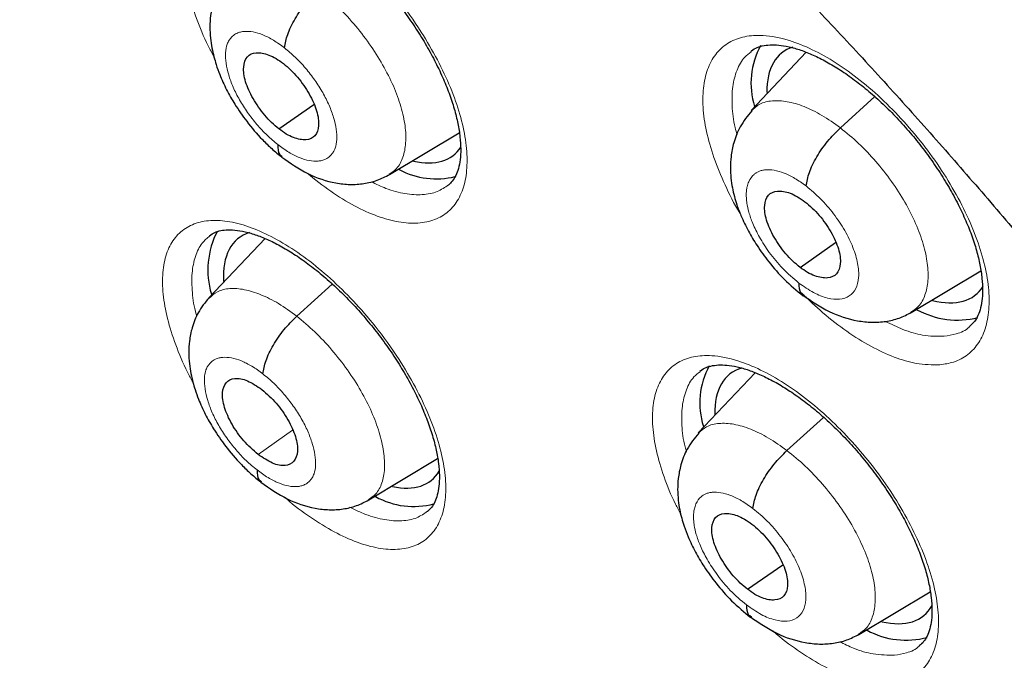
# Model space of a CAD drawing. Header units: millimetres. Extents: x 8 to 2385, y 12 to 2606.
# Tile 64 of 156: x 2186 to 2195, y 906 to 912. Entities that reach past the tile are written whole.
import ezdxf

# ---------------------------------------------------------------- set-up
doc = ezdxf.new("R2010")
doc.units = ezdxf.units.MM

msp = doc.modelspace()

# ---------------------------------------------------------------- linework, layer by layer
at = {"color": 7, "linetype": 'Continuous', "lineweight": 30}
for p, q in [((2193.4991, 911.9881), (2192.9663, 911.425)), ((2193.8281, 911.2577), (2194.1612, 911.5593)), ((2188.4005, 911.247), (2188.7385, 911.4824)), ((2189.4683, 910.8058), (2190.1448, 911.2097)), ((2188.2673, 910.1864), (2187.7248, 909.6133)), ((2193.4386, 909.9089), (2193.7822, 910.1481)), ((2194.5126, 909.4727), (2195.1862, 909.8749)), ((2193.0046, 908.8901), (2192.4539, 908.308)), ((2193.3119, 908.1375), (2193.6662, 908.4584)), ((2189.2693, 907.662), (2189.9353, 908.0598)), ((2192.931, 906.7956), (2193.2706, 907.0322)), ((2194.0061, 906.3603), (2194.6969, 906.7729))]:
    msp.add_line(p, q, dxfattribs=at)
at = {"color": 252, "linetype": 'Continuous', "lineweight": 0}
for p, q in [((2188.5735, 909.437), (2188.9164, 909.7475)), ((2188.1987, 908.0999), (2188.5333, 908.333))]:
    msp.add_line(p, q, dxfattribs=at)
at = {"color": 7, "linetype": 'Continuous', "lineweight": 30}
for centre, radius, start, end in [((2193.7242, 911.6891), 0.7602, 151.35183, 197.09974), ((2189.9228, 911.5267), 0.7622, 241.95685, 283.81178), ((2188.5254, 909.8827), 0.8112, 152.43616, 196.65781), ((2194.9603, 910.2116), 0.8129, 241.1816, 284.04592), ((2193.2262, 908.5962), 0.7566, 151.54036, 197.30729), ((2189.7037, 908.3581), 0.7614, 241.08046, 284.8002), ((2194.4638, 907.0924), 0.7883, 241.46542, 285.04699)]:
    msp.add_arc(centre, radius, start, end, dxfattribs=at)
for centre, major_axis, ratio, start_param, end_param in [((2194.1972, 910.8116), (-0.9368, 1.1698), 0.45834, 6.105488, 6.817044), ((2189.1557, 912.1659), (-0.9354, 1.1711), 0.457639, 2.623583, 3.290973), ((2188.9405, 909.0183), (-0.9345, 1.1684), 0.457273, 6.103316, 6.853573), ((2194.1972, 910.8116), (-0.9368, 1.1698), 0.45834, 2.595011, 3.305066), ((2193.6941, 907.7073), (-0.9366, 1.1685), 0.458397, 6.094748, 6.824793), ((2188.9405, 909.0183), (-0.9345, 1.1684), 0.457273, 2.636702, 3.308615), ((2193.6941, 907.7073), (-0.9366, 1.1685), 0.458397, 2.608533, 3.329745)]:
    msp.add_ellipse(centre, major_axis=major_axis, ratio=ratio, start_param=start_param, end_param=end_param, dxfattribs=at)
for points, knots in [([(2226.1685, 872.7143), (2226.2452, 872.7741), (2226.3958, 872.8915), (2226.5988, 873.0589), (2226.779, 873.2127), (2226.936, 873.3518), (2227.0821, 873.4855), (2227.2154, 873.6115), (2227.3411, 873.7338), (2227.4633, 873.8562), (2227.592, 873.9889), (2227.7245, 874.1302), (2227.8522, 874.2712), (2227.9673, 874.4022), (2228.0697, 874.5223), (2228.1862, 874.6624), (2228.3168, 874.825), (2228.464, 875.0163), (2228.6073, 875.2106), (2228.7488, 875.411), (2228.888, 875.617), (2229.0237, 875.8273), (2229.1553, 876.0407), (2229.2841, 876.2596), (2229.4157, 876.494), (2229.5547, 876.755), (2229.7034, 877.0513), (2229.862, 877.3895), (2230.0195, 877.7526), (2230.167, 878.1225), (2230.2956, 878.4718), (2230.3966, 878.7684), (2230.4739, 879.0101), (2230.5307, 879.1961), (2230.5785, 879.3594), (2230.6225, 879.5155), (2230.6736, 879.704), (2230.7362, 879.9478), (2230.81, 880.2574), (2230.8984, 880.6642), (2230.9927, 881.1598), (2231.084, 881.7341), (2231.1601, 882.3261), (2231.2139, 882.8657), (2231.2506, 883.348), (2231.2749, 883.7682), (2231.2915, 884.1811), (2231.3005, 884.5672), (2231.3037, 884.9061), (2231.3029, 885.1762), (2231.3006, 885.3829), (2231.2979, 885.5353), (2231.2948, 885.6736), (2231.2908, 885.8197), (2231.2851, 885.993), (2231.2759, 886.2271), (2231.2612, 886.5316), (2231.2382, 886.9129), (2231.2076, 887.3287), (2231.1638, 887.8317), (2231.1054, 888.3959), (2231.0324, 888.9929), (2230.957, 889.5381), (2230.8817, 890.0322), (2230.804, 890.5021), (2230.7092, 891.0374), (2230.5877, 891.6706), (2230.4282, 892.4307), (2230.2386, 893.2586), (2230.0152, 894.156), (2229.764, 895.0859), (2229.4853, 896.0438), (2229.1797, 897.0253), (2228.8338, 898.0656), (2228.4741, 899.0815), (2228.1116, 900.0515), (2227.762, 900.9458), (2227.4056, 901.8203), (2226.9996, 902.7792), (2226.5436, 903.8121), (2226.0378, 904.908), (2225.5419, 905.9407), (2225.0601, 906.9089), (2224.6088, 907.7873), (2224.1906, 908.5791), (2223.8075, 909.2876), (2223.4455, 909.9426), (2223.0928, 910.5686), (2222.7309, 911.1991), (2222.3416, 911.8646), (2221.904, 912.5979), (2221.4138, 913.4017), (2220.8665, 914.278), (2220.2742, 915.2032), (2219.635, 916.1762), (2218.9695, 917.1626), (2218.2796, 918.1586), (2217.5679, 919.16), (2216.8192, 920.186), (2216.0438, 921.2206), (2215.2524, 922.249), (2214.4491, 923.266), (2213.5331, 924.3959), (2212.4995, 925.6324), (2211.344, 926.9671), (2210.1718, 928.2741), (2209.0042, 929.5308), (2207.8436, 930.7373), (2206.6925, 931.894), (2205.742, 932.8168), (2205.0139, 933.5061), (2204.527, 933.9601), (2204.0856, 934.3659), (2203.6902, 934.7248), (2203.3414, 935.0378), (2203.0394, 935.3062), (2202.7844, 935.5308), (2202.5768, 935.7124), (2202.4166, 935.8518), (2202.3091, 935.9449), (2202.2253, 936.0173), (2202.1339, 936.096), (2201.9981, 936.2127), (2201.8169, 936.3676), (2201.6002, 936.5517), (2201.3587, 936.7553), (2201.0166, 937.0415), (2200.5617, 937.4174), (2199.9808, 937.8889), (2199.346, 938.3942), (2198.6725, 938.9187), (2197.9895, 939.4384), (2197.2899, 939.9585), (2196.5922, 940.4646), (2195.9012, 940.9531), (2195.2577, 941.3969), (2194.6613, 941.7986), (2194.102, 942.1669), (2193.5675, 942.5113), (2193.0458, 942.84), (2192.5699, 943.1334), (2192.1363, 943.3952), (2191.7471, 943.6265), (2191.4899, 943.7754), (2191.3641, 943.8483)], [0, 0, 0, 0, 0.004217, 0.008284, 0.012222, 0.015958, 0.01932, 0.022303, 0.025139, 0.027883, 0.031143, 0.034732, 0.038073, 0.041127, 0.043894, 0.046373, 0.050715, 0.054906, 0.059201, 0.0636, 0.068057, 0.072537, 0.07702, 0.081477, 0.086091, 0.091338, 0.09724, 0.103711, 0.111091, 0.117983, 0.124387, 0.130251, 0.133986, 0.137258, 0.140065, 0.142547, 0.145406, 0.149865, 0.155135, 0.161218, 0.17036, 0.179656, 0.189007, 0.198414, 0.204715, 0.211041, 0.217366, 0.223116, 0.228044, 0.232152, 0.234803, 0.236946, 0.238693, 0.240738, 0.243203, 0.246088, 0.250688, 0.256067, 0.262071, 0.267955, 0.27676, 0.285026, 0.291949, 0.298442, 0.304505, 0.31033, 0.319235, 0.32889, 0.339294, 0.350445, 0.362341, 0.373565, 0.385378, 0.397777, 0.410764, 0.421374, 0.431885, 0.442021, 0.451783, 0.465081, 0.47762, 0.4894, 0.500423, 0.51069, 0.519368, 0.527422, 0.534852, 0.541716, 0.548808, 0.556382, 0.564437, 0.573854, 0.583853, 0.594433, 0.605593, 0.617333, 0.628507, 0.64016, 0.652283, 0.664542, 0.676776, 0.688985, 0.701169, 0.717883, 0.734551, 0.751176, 0.767759, 0.783481, 0.799167, 0.814819, 0.821947, 0.828453, 0.834332, 0.839584, 0.844209, 0.848206, 0.851574, 0.854314, 0.856426, 0.857908, 0.858562, 0.859727, 0.86151, 0.863912, 0.866858, 0.870031, 0.873396, 0.88028, 0.88785, 0.896108, 0.905054, 0.914095, 0.922694, 0.932262, 0.941216, 0.949553, 0.957275, 0.964407, 0.97131, 0.978091, 0.98475, 0.989898, 0.995058, 1, 1, 1, 1]), ([(2183.0999, 936.4733), (2183.2232, 936.4017), (2183.5807, 936.1942), (2184.1748, 935.8387), (2184.8826, 935.4017), (2185.5928, 934.9492), (2186.3049, 934.4815), (2187.0188, 933.9989), (2187.7339, 933.5015), (2188.4499, 932.9896), (2189.1664, 932.4635), (2189.8832, 931.9234), (2190.5999, 931.3695), (2191.316, 930.8022), (2192.0313, 930.2217), (2192.7454, 929.6282), (2193.4579, 929.0222), (2194.1685, 928.4038), (2194.8768, 927.7734), (2195.5825, 927.1312), (2196.2853, 926.4777), (2196.9847, 925.8131), (2197.6805, 925.1376), (2198.3723, 924.4518), (2199.0597, 923.7558), (2199.7425, 923.0501), (2200.4203, 922.335), (2201.0927, 921.6107), (2201.7594, 920.8778), (2202.4202, 920.1365), (2203.0746, 919.3872), (2203.7224, 918.6302), (2204.3632, 917.866), (2204.9968, 917.0949), (2205.6227, 916.3173), (2206.2408, 915.5335), (2206.8507, 914.744), (2207.4521, 913.9491), (2208.0447, 913.1492), (2208.6282, 912.3447), (2209.2024, 911.5361), (2209.7669, 910.7236), (2210.3215, 909.9078), (2210.866, 909.0889), (2211.4, 908.2675), (2211.9233, 907.4438), (2212.4356, 906.6184), (2212.9367, 905.7915), (2213.4264, 904.9637), (2213.9044, 904.1353), (2214.3704, 903.3068), (2214.8243, 902.4784), (2215.2659, 901.6508), (2215.6948, 900.8242), (2216.111, 899.999), (2216.5142, 899.1757), (2216.9042, 898.3547), (2217.2808, 897.5364), (2217.6439, 896.7212), (2217.9933, 895.9094), (2218.3287, 895.1016), (2218.6502, 894.298), (2218.9574, 893.4991), (2219.2503, 892.7054), (2219.5287, 891.9171), (2219.7925, 891.1346), (2220.0416, 890.3585), (2220.2759, 889.589), (2220.4952, 888.8265), (2220.6995, 888.0715), (2220.8886, 887.3242), (2221.0626, 886.5851), (2221.2212, 885.8546), (2221.3646, 885.1329), (2221.4925, 884.4205), (2221.605, 883.7177), (2221.7021, 883.0249), (2221.7836, 882.3423), (2221.8496, 881.6704), (2221.9001, 881.0095), (2221.9351, 880.3598), (2221.9545, 879.7218), (2221.9585, 879.0956), (2221.9469, 878.4816), (2221.92, 877.8802), (2221.8776, 877.2915), (2221.8198, 876.7158), (2221.7468, 876.1534), (2221.6585, 875.6045), (2221.555, 875.0694), (2221.4364, 874.5483), (2221.3027, 874.0413), (2221.154, 873.5487), (2220.9904, 873.0707), (2220.8118, 872.6074), (2220.6185, 872.1591), (2220.4103, 871.7258), (2220.1874, 871.3077), (2219.9499, 870.9051), (2219.6976, 870.518), (2219.4309, 870.1466), (2219.1494, 869.7914), (2218.8539, 869.4517), (2218.5426, 869.1302), (2218.3197, 868.9133), (2218.1968, 868.8085), (2218.1867, 868.7999)], [0, 0, 0, 0, 0.005121, 0.0148455, 0.0245712, 0.0342984, 0.0440269, 0.0537567, 0.0634877, 0.07322, 0.0829533, 0.0926878, 0.1024234, 0.1121599, 0.1218973, 0.1316357, 0.1413749, 0.1511148, 0.1608555, 0.1705969, 0.1803389, 0.1900815, 0.1998246, 0.2095683, 0.2193123, 0.2290569, 0.2388017, 0.248547, 0.2582925, 0.2680382, 0.2777842, 0.2875303, 0.2972765, 0.3070229, 0.3167693, 0.3265157, 0.3362621, 0.3460084, 0.3557546, 0.3655006, 0.3752465, 0.3849921, 0.3947374, 0.4044825, 0.4142272, 0.4239714, 0.4337153, 0.4434587, 0.4532015, 0.4629438, 0.4726855, 0.4824265, 0.4921668, 0.5019063, 0.511645, 0.5213829, 0.5311198, 0.5408558, 0.5505908, 0.5603247, 0.5700574, 0.579789, 0.5895194, 0.5992484, 0.6089761, 0.6187024, 0.6284273, 0.6381507, 0.6478725, 0.6575928, 0.6673115, 0.6770286, 0.6867441, 0.696458, 0.7061704, 0.7158812, 0.7255907, 0.7352988, 0.7450058, 0.7547118, 0.764417, 0.7741219, 0.7838267, 0.7935318, 0.8032377, 0.812945, 0.8226544, 0.8323667, 0.842083, 0.8518043, 0.8615319, 0.8712671, 0.8810113, 0.8907661, 0.9005331, 0.910314, 0.9201102, 0.9299231, 0.939754, 0.9496034, 0.9594718, 0.9693586, 0.9792629, 0.9891827, 0.9991155, 1, 1, 1, 1]), ([(2188.5576, 917.0184), (2188.6471, 916.9483), (2188.9066, 916.745), (2189.3359, 916.3983), (2189.8449, 915.9743), (2190.3528, 915.5374), (2190.8589, 915.0884), (2191.3628, 914.6276), (2191.864, 914.1554), (2192.3619, 913.6723), (2192.8561, 913.1787), (2193.346, 912.6751), (2193.8312, 912.1621), (2194.3112, 911.64), (2194.7856, 911.1095), (2195.2538, 910.5709), (2195.7153, 910.0249), (2196.1698, 909.472), (2196.6168, 908.9127), (2197.0558, 908.3476), (2197.4865, 907.7771), (2197.9084, 907.202), (2198.321, 906.6226), (2198.7241, 906.0397), (2199.1171, 905.4538), (2199.4998, 904.8654), (2199.8717, 904.2752), (2200.2326, 903.6837), (2200.582, 903.0915), (2200.9197, 902.4992), (2201.2453, 901.9075), (2201.5584, 901.3168), (2201.859, 900.7279), (2202.1465, 900.1412), (2202.4209, 899.5574), (2202.6818, 898.9772), (2202.929, 898.401), (2203.1623, 897.8295), (2203.3816, 897.2634), (2203.5866, 896.703), (2203.7771, 896.1492), (2203.9531, 895.6024), (2204.1145, 895.0633), (2204.2611, 894.5323), (2204.3928, 894.0102), (2204.5096, 893.4974), (2204.6116, 892.9944), (2204.6986, 892.5019), (2204.7708, 892.0203), (2204.8281, 891.5502), (2204.8707, 891.092), (2204.8986, 890.6462), (2204.9121, 890.2133), (2204.9112, 889.7935), (2204.8961, 889.3875), (2204.867, 888.9954), (2204.8243, 888.6175), (2204.7679, 888.2542), (2204.6983, 887.9055), (2204.6156, 887.5717), (2204.52, 887.2526), (2204.4116, 886.9483), (2204.2904, 886.6587), (2204.1563, 886.3837), (2204.0093, 886.1229), (2203.8488, 885.8764), (2203.6746, 885.6438), (2203.4857, 885.4256), (2203.284, 885.2218), (2203.1382, 885.0997), (2203.0654, 885.0387)], [0, 0, 0, 0, 0.0077605, 0.0225082, 0.0372629, 0.0520254, 0.0667952, 0.0815715, 0.0963538, 0.1111415, 0.1259339, 0.1407306, 0.1555309, 0.1703342, 0.1851402, 0.1999482, 0.2147578, 0.2295684, 0.2443796, 0.2591908, 0.2740013, 0.2888107, 0.3036185, 0.3184242, 0.3332272, 0.348027, 0.362823, 0.3776148, 0.3924017, 0.4071832, 0.4219587, 0.4367275, 0.451489, 0.4662426, 0.4809875, 0.4957232, 0.5104488, 0.5251637, 0.5398671, 0.5545584, 0.5692368, 0.5839016, 0.5985523, 0.6131882, 0.6278088, 0.6424139, 0.6570033, 0.6715771, 0.6861357, 0.70068, 0.7152112, 0.7297313, 0.7442433, 0.7587509, 0.7732583, 0.7877708, 0.8022961, 0.8168443, 0.8314277, 0.8460616, 0.8607644, 0.8755581, 0.8904682, 0.9055234, 0.9207543, 0.9361914, 0.9518601, 0.967774, 0.9839253, 1, 1, 1, 1]), ([(2187.9411, 913.3783), (2187.9579, 913.3901), (2187.9894, 913.4122), (2188.0505, 913.4307), (2188.1249, 913.4391), (2188.2148, 913.4343), (2188.3185, 913.414), (2188.4323, 913.3772), (2188.5543, 913.3245), (2188.6827, 913.2559), (2188.8162, 913.171), (2188.9525, 913.071), (2189.0894, 912.9574), (2189.225, 912.8309), (2189.3572, 912.6933), (2189.4846, 912.5466), (2189.6049, 912.3924), (2189.7162, 912.2335), (2189.8172, 912.0719), (2189.9069, 911.9093), (2189.9843, 911.7482), (2190.0479, 911.5914), (2190.0974, 911.4408), (2190.1327, 911.2987), (2190.1534, 911.1684), (2190.1602, 911.0508), (2190.1542, 910.9477), (2190.1373, 910.8623), (2190.1108, 910.7933), (2190.0782, 910.7396), (2190.052, 910.7163), (2190.0392, 910.705)], [0, 0, 0, 0, 0.039542, 0.074078, 0.106798, 0.141609, 0.17585, 0.209633, 0.242989, 0.277059, 0.311394, 0.345564, 0.380301, 0.41507, 0.44982, 0.484918, 0.520021, 0.55499, 0.589783, 0.624604, 0.659626, 0.694078, 0.728425, 0.762956, 0.796689, 0.830162, 0.864062, 0.897314, 0.930523, 0.96623, 1, 1, 1, 1]), ([(2187.9321, 912.7666), (2187.894, 912.7196), (2187.8232, 912.6324), (2187.7655, 912.4837), (2187.7388, 912.352), (2187.7321, 912.2331), (2187.7379, 912.1299), (2187.7521, 912.0333), (2187.7711, 911.9481), (2187.796, 911.8616), (2187.8333, 911.7566), (2187.8915, 911.6278), (2187.9785, 911.4751), (2188.0931, 911.3099), (2188.2162, 911.1667), (2188.3327, 911.0525), (2188.397, 911.0007), (2188.4302, 910.9739)], [0, 0, 0, 0, 0.094002, 0.174435, 0.241465, 0.295695, 0.351193, 0.399193, 0.442184, 0.480586, 0.531295, 0.608498, 0.683797, 0.774064, 0.879264, 0.93763, 1, 1, 1, 1]), ([(2188.4546, 912.0306), (2188.462, 912.0726), (2188.4769, 912.1569), (2188.5529, 912.3109), (2188.658, 912.4652), (2188.7424, 912.5494), (2188.7845, 912.5914)], [0, 0, 0, 0, 0.249032, 0.499694, 0.75025, 1, 1, 1, 1]), ([(2192.9623, 911.9963), (2192.9647, 911.9987), (2192.9822, 912.0161), (2193.0212, 912.0344), (2193.0877, 912.0551), (2193.165, 912.0624), (2193.2547, 912.0572), (2193.3578, 912.0374), (2193.4729, 912.0014), (2193.5969, 911.9488), (2193.7274, 911.8802), (2193.8625, 911.7958), (2194.0002, 911.696), (2194.1384, 911.5827), (2194.275, 911.4568), (2194.408, 911.3196), (2194.5356, 911.1735), (2194.656, 911.0203), (2194.7674, 910.8618), (2194.8685, 910.7005), (2194.958, 910.5385), (2195.0344, 910.3782), (2195.0973, 910.2218), (2195.1461, 910.0717), (2195.1799, 909.9308), (2195.1994, 909.8004), (2195.2052, 909.683), (2195.1979, 909.5816), (2195.1795, 909.4952), (2195.1513, 909.4248), (2195.1185, 909.3729), (2195.0907, 909.3488), (2195.0774, 909.3373)], [0, 0, 0, 0, 0.006261, 0.044669, 0.079676, 0.113091, 0.144715, 0.178441, 0.212065, 0.245663, 0.279562, 0.313888, 0.348168, 0.382709, 0.417548, 0.452231, 0.487113, 0.522159, 0.556875, 0.591792, 0.626751, 0.661164, 0.695797, 0.730356, 0.764132, 0.798057, 0.831965, 0.864988, 0.898239, 0.932629, 0.967619, 1, 1, 1, 1]), ([(2188.4005, 911.247), (2188.3768, 911.2667), (2188.3295, 911.306), (2188.2408, 911.403), (2188.1452, 911.5395), (2188.07, 911.7075), (2188.0511, 911.8524), (2188.087, 911.9546), (2188.1765, 911.9942), (2188.2802, 911.9752), (2188.3726, 911.9311), (2188.4202, 911.8964), (2188.444, 911.879)], [0, 0, 0, 0, 0.062836, 0.125534, 0.25082, 0.375521, 0.5, 0.624479, 0.74918, 0.874466, 0.937164, 1, 1, 1, 1]), ([(2188.444, 911.879), (2188.4677, 911.8593), (2188.515, 911.82), (2188.6037, 911.723), (2188.6994, 911.5865), (2188.7745, 911.4185), (2188.7934, 911.2736), (2188.7575, 911.1714), (2188.6681, 911.1318), (2188.5643, 911.1508), (2188.4719, 911.195), (2188.4243, 911.2297), (2188.4005, 911.247)], [0, 0, 0, 0, 0.062836, 0.125534, 0.25082, 0.375521, 0.5, 0.624479, 0.74918, 0.874466, 0.937164, 1, 1, 1, 1]), ([(2192.9714, 911.4227), (2192.931, 911.3726), (2192.8566, 911.2805), (2192.7966, 911.1246), (2192.7695, 910.9901), (2192.7631, 910.8732), (2192.7687, 910.7739), (2192.7827, 910.6807), (2192.8025, 910.5954), (2192.8299, 910.5047), (2192.8717, 910.394), (2192.9354, 910.2615), (2193.0256, 910.1104), (2193.1405, 909.9518), (2193.2899, 909.7805), (2193.4062, 909.6845), (2193.4679, 909.6334)], [0, 0, 0, 0, 0.101534, 0.186523, 0.255107, 0.308226, 0.359895, 0.405791, 0.448513, 0.488785, 0.543868, 0.622524, 0.696973, 0.784664, 0.885548, 1, 1, 1, 1]), ([(2193.4967, 910.6956), (2193.5043, 910.7378), (2193.5196, 910.8224), (2193.596, 910.9767), (2193.7014, 911.1313), (2193.786, 911.2156), (2193.8281, 911.2577)], [0, 0, 0, 0, 0.248669, 0.499551, 0.750393, 1, 1, 1, 1]), ([(2188.3902, 911.0957), (2188.3906, 911.0592), (2188.391, 911.006), (2188.4231, 910.9876), (2188.4332, 910.9817)], [0, 0, 0, 0, 0.683507, 1, 1, 1, 1]), ([(2188.4282, 910.9754), (2188.5111, 910.9173), (2188.678, 910.8002), (2188.9069, 910.7268), (2189.0887, 910.7069), (2189.2232, 910.7153), (2189.3526, 910.7455), (2189.431, 910.7863), (2189.4701, 910.8066)], [0, 0, 0, 0, 0.245702, 0.495214, 0.621601, 0.748256, 0.874585, 1, 1, 1, 1]), ([(2193.4386, 909.9089), (2193.4148, 909.9284), (2193.367, 909.9673), (2193.2776, 910.0638), (2193.1813, 910.1998), (2193.1059, 910.3676), (2193.0874, 910.5128), (2193.1242, 910.6157), (2193.215, 910.6564), (2193.32, 910.6383), (2193.4133, 910.5949), (2193.4613, 910.5606), (2193.4854, 910.5434)], [0, 0, 0, 0, 0.062835, 0.125532, 0.250818, 0.375518, 0.499994, 0.624476, 0.74918, 0.874466, 0.937164, 1, 1, 1, 1]), ([(2193.4854, 910.5434), (2193.5093, 910.5239), (2193.557, 910.485), (2193.6464, 910.3885), (2193.7427, 910.2525), (2193.8182, 910.0847), (2193.8366, 909.9395), (2193.7999, 909.8366), (2193.7091, 909.796), (2193.6041, 909.814), (2193.5108, 909.8574), (2193.4627, 909.8917), (2193.4386, 909.9089)], [0, 0, 0, 0, 0.062835, 0.125532, 0.250818, 0.375518, 0.499994, 0.624476, 0.749181, 0.874466, 0.937164, 1, 1, 1, 1]), ([(2187.7307, 910.2149), (2187.7467, 910.2262), (2187.7768, 910.2475), (2187.8361, 910.2653), (2187.909, 910.2735), (2187.9975, 910.2686), (2188.1002, 910.2484), (2188.2132, 910.2119), (2188.3345, 910.1594), (2188.4625, 910.0911), (2188.5958, 910.0065), (2188.7321, 909.9068), (2188.869, 909.7937), (2189.005, 909.6676), (2189.1378, 909.5305), (2189.2658, 909.3843), (2189.3869, 909.2306), (2189.4993, 909.0722), (2189.6014, 908.9111), (2189.6923, 908.749), (2189.771, 908.5884), (2189.836, 908.4321), (2189.8869, 908.2819), (2189.9236, 908.1403), (2189.9457, 908.0103), (2189.9539, 907.8932), (2189.9493, 907.7906), (2189.9337, 907.7057), (2189.9086, 907.6374), (2189.8769, 907.5839), (2189.8513, 907.5607), (2189.8386, 907.5491)], [0, 0, 0, 0, 0.0391451, 0.0735598, 0.1061437, 0.1408127, 0.1749553, 0.2087128, 0.2419935, 0.2760254, 0.3103412, 0.3445123, 0.3792366, 0.4140051, 0.4487593, 0.4838508, 0.5189516, 0.5539271, 0.5887289, 0.6235451, 0.6585611, 0.6930206, 0.7273546, 0.7618773, 0.7956077, 0.8290439, 0.8628935, 0.8960855, 0.9291731, 0.9647264, 1, 1, 1, 1]), ([(2193.4276, 909.7569), (2193.4282, 909.721), (2193.4292, 909.6664), (2193.4632, 909.6485), (2193.4748, 909.6424)], [0, 0, 0, 0, 0.657734, 1, 1, 1, 1]), ([(2193.4653, 909.6398), (2193.5492, 909.5823), (2193.7184, 909.4663), (2193.9498, 909.3944), (2194.1329, 909.3747), (2194.268, 909.383), (2194.3978, 909.4128), (2194.4762, 909.4537), (2194.5152, 909.474)], [0, 0, 0, 0, 0.2455672, 0.4953641, 0.6218637, 0.748531, 0.8747492, 1, 1, 1, 1]), ([(2187.7252, 909.6155), (2187.6875, 909.569), (2187.6174, 909.4826), (2187.5603, 909.335), (2187.5341, 909.204), (2187.5278, 909.085), (2187.5341, 908.9817), (2187.5489, 908.8855), (2187.5679, 908.8022), (2187.5923, 908.7186), (2187.6287, 908.6166), (2187.6862, 908.4893), (2187.7732, 908.3365), (2187.8886, 908.17), (2188.0129, 908.0252), (2188.1308, 907.9097), (2188.1957, 907.8572), (2188.2293, 907.8301)], [0, 0, 0, 0, 0.093211, 0.173198, 0.240125, 0.294579, 0.350734, 0.398745, 0.440898, 0.477666, 0.52708, 0.604013, 0.679729, 0.770915, 0.877486, 0.936694, 1, 1, 1, 1]), ([(2188.2462, 908.8782), (2188.2533, 908.92), (2188.2675, 909.0036), (2188.3427, 909.1571), (2188.4473, 909.311), (2188.5315, 909.395), (2188.5735, 909.437)], [0, 0, 0, 0, 0.249329, 0.499818, 0.750128, 1, 1, 1, 1]), ([(2192.4699, 908.9041), (2192.4719, 908.906), (2192.4883, 908.9226), (2192.5253, 908.9399), (2192.5899, 908.9602), (2192.6656, 908.9674), (2192.7538, 908.9623), (2192.8556, 908.9427), (2192.9697, 908.907), (2193.0928, 908.8548), (2193.2227, 908.7867), (2193.3574, 908.7029), (2193.495, 908.6036), (2193.6333, 908.4908), (2193.7702, 908.3655), (2193.9037, 908.2289), (2194.0321, 908.0834), (2194.1534, 907.9308), (2194.2658, 907.7729), (2194.3681, 907.612), (2194.459, 907.4505), (2194.5369, 907.2907), (2194.6014, 907.1346), (2194.6518, 906.9849), (2194.6873, 906.8443), (2194.7085, 906.7142), (2194.7159, 906.597), (2194.7102, 906.4959), (2194.6933, 906.41), (2194.6667, 906.34), (2194.6347, 906.2877), (2194.6075, 906.2634), (2194.5939, 906.2513)], [0, 0, 0, 0, 0.005121, 0.04369, 0.078602, 0.111923, 0.143445, 0.17707, 0.210603, 0.244153, 0.277989, 0.312282, 0.346549, 0.381056, 0.415887, 0.450568, 0.485425, 0.520485, 0.555201, 0.590094, 0.625068, 0.659493, 0.694084, 0.728654, 0.762436, 0.796302, 0.830189, 0.863177, 0.896289, 0.93055, 0.965368, 1, 1, 1, 1]), ([(2188.1987, 908.0999), (2188.1515, 908.1418), (2188.0572, 908.2256), (2187.9405, 908.3921), (2187.8789, 908.531), (2187.8562, 908.6311), (2187.8527, 908.7195), (2187.883, 908.8034), (2187.9687, 908.8456), (2188.094, 908.8234), (2188.1892, 908.7596), (2188.2369, 908.7276)], [0, 0, 0, 0, 0.1251479, 0.2502024, 0.3751653, 0.4378551, 0.5005192, 0.6256634, 0.7502859, 0.8750402, 1, 1, 1, 1]), ([(2188.2369, 908.7276), (2188.2841, 908.6857), (2188.3784, 908.6019), (2188.495, 908.4355), (2188.5566, 908.2965), (2188.5794, 908.1964), (2188.5828, 908.108), (2188.5525, 908.0242), (2188.4668, 907.9819), (2188.3416, 908.0042), (2188.2463, 908.068), (2188.1987, 908.0999)], [0, 0, 0, 0, 0.125148, 0.250202, 0.375165, 0.437855, 0.500519, 0.625663, 0.750286, 0.87504, 1, 1, 1, 1]), ([(2192.459, 908.3057), (2192.419, 908.2561), (2192.3453, 908.1649), (2192.286, 908.0102), (2192.2593, 907.8766), (2192.2533, 907.7597), (2192.2593, 907.6606), (2192.2737, 907.568), (2192.2933, 907.4847), (2192.3201, 907.3967), (2192.361, 907.2888), (2192.4239, 907.1575), (2192.5142, 907.0061), (2192.6301, 906.8459), (2192.7814, 906.6721), (2192.8993, 906.5747), (2192.962, 906.5229)], [0, 0, 0, 0, 0.100667, 0.185148, 0.253577, 0.306877, 0.359138, 0.404958, 0.446757, 0.485328, 0.539208, 0.617659, 0.692579, 0.781258, 0.883619, 1, 1, 1, 1]), ([(2192.9829, 907.5774), (2192.9902, 907.6193), (2193.0048, 907.7033), (2193.0805, 907.8572), (2193.1855, 908.0114), (2193.2698, 908.0955), (2193.3119, 908.1375)], [0, 0, 0, 0, 0.248947, 0.499664, 0.750275, 1, 1, 1, 1]), ([(2188.1896, 907.9496), (2188.1902, 907.9133), (2188.1911, 907.8611), (2188.2228, 907.8433), (2188.2325, 907.8378)], [0, 0, 0, 0, 0.695156, 1, 1, 1, 1]), ([(2188.2275, 907.8315), (2188.3102, 907.7734), (2188.4769, 907.6562), (2188.7056, 907.5819), (2188.8876, 907.5615), (2189.0223, 907.5694), (2189.1519, 907.5993), (2189.2304, 907.6401), (2189.2695, 907.6604)], [0, 0, 0, 0, 0.245258, 0.494687, 0.621143, 0.747919, 0.874407, 1, 1, 1, 1]), ([(2192.931, 906.7956), (2192.9071, 906.8151), (2192.8593, 906.8541), (2192.7697, 906.9503), (2192.6729, 907.086), (2192.5967, 907.2531), (2192.5772, 907.3975), (2192.613, 907.4996), (2192.703, 907.5396), (2192.8075, 907.5212), (2192.9006, 907.4777), (2192.9487, 907.4433), (2192.9727, 907.4261)], [0, 0, 0, 0, 0.062835, 0.125534, 0.250822, 0.37552, 0.499996, 0.624476, 0.749177, 0.874465, 0.937164, 1, 1, 1, 1]), ([(2192.9727, 907.4261), (2192.9966, 907.4067), (2193.0444, 907.3677), (2193.134, 907.2715), (2193.2308, 907.1358), (2193.307, 906.9687), (2193.3265, 906.8243), (2193.2907, 906.7222), (2193.2007, 906.6822), (2193.0962, 906.7005), (2193.0031, 906.7441), (2192.955, 906.7784), (2192.931, 906.7956)], [0, 0, 0, 0, 0.062835, 0.125534, 0.250822, 0.37552, 0.499996, 0.624476, 0.749177, 0.874465, 0.937164, 1, 1, 1, 1]), ([(2192.9211, 906.6446), (2192.9221, 906.6089), (2192.9235, 906.5551), (2192.9574, 906.5377), (2192.9688, 906.5318)], [0, 0, 0, 0, 0.664015, 1, 1, 1, 1]), ([(2192.9587, 906.5297), (2193.0424, 906.4721), (2193.2114, 906.356), (2193.4426, 906.2834), (2193.6259, 906.2631), (2193.7612, 906.2709), (2193.8912, 906.3005), (2193.9697, 906.3413), (2194.0087, 906.3616)], [0, 0, 0, 0, 0.245119, 0.494828, 0.621396, 0.748186, 0.874564, 1, 1, 1, 1])]:
    msp.add_open_spline(points, degree=3, knots=knots, dxfattribs=at)
at = {"color": 252, "linetype": 'Continuous', "lineweight": 0}
for points, knots in [([(2190.4192, 943.7573), (2191.4082, 943.1634), (2193.3861, 941.9756), (2196.3929, 939.869), (2199.3993, 937.5447), (2202.3861, 934.9967), (2205.3288, 932.2513), (2208.2046, 929.3284), (2210.991, 926.2513), (2213.6662, 923.0439), (2216.2092, 919.7314), (2218.6001, 916.3398), (2220.8202, 912.8956), (2222.852, 909.4258), (2224.6798, 905.9574), (2226.2892, 902.5178), (2227.6675, 899.1338), (2228.804, 895.8319), (2229.6898, 892.6379), (2230.318, 889.5769), (2230.6836, 886.6729), (2230.7838, 883.9486), (2230.6178, 881.4251), (2230.1865, 879.123), (2229.4955, 877.0574), (2228.5413, 875.2555), (2227.4455, 873.7973), (2226.5607, 873.0775), (2226.169, 872.7589)], [0, 0, 0, 0, 0.038768, 0.077537, 0.116305, 0.155073, 0.193842, 0.23261, 0.271379, 0.310147, 0.348915, 0.387684, 0.426452, 0.46522, 0.503989, 0.542757, 0.581526, 0.620294, 0.659062, 0.697831, 0.736599, 0.775367, 0.814136, 0.852904, 0.891672, 0.930441, 0.969209, 1, 1, 1, 1]), ([(2187.773, 911.9441), (2187.7539, 911.9797), (2187.6863, 912.105), (2187.599, 912.3181), (2187.5196, 912.5742), (2187.4801, 912.8117), (2187.4783, 913.0248), (2187.5163, 913.2063), (2187.5915, 913.3523), (2187.7031, 913.4572), (2187.8466, 913.5196), (2188.0193, 913.5361), (2188.215, 913.5079), (2188.4291, 913.4341), (2188.655, 913.3185), (2188.8864, 913.1628), (2189.1168, 912.9729), (2189.3396, 912.7529), (2189.5657, 912.4902), (2189.768, 912.2068), (2189.9376, 911.9152), (2190.0641, 911.646), (2190.1554, 911.3852), (2190.2104, 911.1395), (2190.226, 910.9169), (2190.2034, 910.7224), (2190.1415, 910.563), (2190.0437, 910.4417), (2189.9113, 910.3636), (2189.7494, 910.3292), (2189.5615, 910.3412), (2189.3538, 910.3973), (2189.1316, 910.4986), (2188.9019, 910.6369), (2188.7489, 910.7594), (2188.6728, 910.8204)], [0, 0, 0, 0, 0.01214, 0.04278, 0.073419, 0.104067, 0.134714, 0.165365, 0.196017, 0.226669, 0.25732, 0.287967, 0.318614, 0.349253, 0.379893, 0.410525, 0.441157, 0.471787, 0.502416, 0.5406, 0.571244, 0.601889, 0.632533, 0.663177, 0.693826, 0.724475, 0.755127, 0.785779, 0.81643, 0.84708, 0.877725, 0.90837, 0.939007, 0.969643, 1, 1, 1, 1]), ([(2188.7845, 912.5914), (2188.8432, 912.5428), (2188.9604, 912.4458), (2189.1265, 912.2665), (2189.2775, 912.0725), (2189.408, 911.868), (2189.5119, 911.6614), (2189.5858, 911.4606), (2189.6255, 911.2741), (2189.6317, 911.1077), (2189.6039, 910.9684), (2189.5503, 910.8638), (2189.4919, 910.8258), (2189.4659, 910.8089)], [0, 0, 0, 0, 0.092775, 0.185424, 0.278113, 0.370769, 0.463413, 0.555979, 0.648496, 0.741135, 0.833774, 0.926291, 1, 1, 1, 1]), ([(2188.3902, 911.0957), (2188.3551, 911.1247), (2188.2849, 911.1825), (2188.1856, 911.2898), (2188.0955, 911.4058), (2188.0178, 911.5279), (2187.9559, 911.6512), (2187.9123, 911.7712), (2187.8874, 911.8835), (2187.8817, 911.9847), (2187.8948, 912.0574), (2187.9136, 912.0961), (2187.9251, 912.1131), (2187.9315, 912.1214), (2187.9365, 912.127), (2187.9433, 912.1344), (2187.9595, 912.1512), (2187.9887, 912.1709), (2188.0278, 912.1848), (2188.0784, 912.1929), (2188.149, 912.1886), (2188.2452, 912.1594), (2188.3486, 912.1088), (2188.4192, 912.0567), (2188.4546, 912.0306)], [0, 0, 0, 0, 0.062598, 0.124982, 0.187342, 0.249637, 0.311872, 0.374276, 0.436892, 0.499546, 0.562187, 0.59723, 0.606407, 0.615581, 0.624751, 0.626587, 0.642356, 0.687304, 0.721012, 0.749871, 0.812374, 0.874893, 0.937368, 1, 1, 1, 1]), ([(2194.7912, 908.9664), (2194.8359, 908.9733), (2194.9372, 908.9889), (2195.0653, 909.0597), (2195.1718, 909.1747), (2195.2405, 909.3306), (2195.2716, 909.5205), (2195.2624, 909.7405), (2195.2147, 909.9833), (2195.1285, 910.2427), (2195.0076, 910.5108), (2194.8541, 910.7803), (2194.6736, 911.0435), (2194.4703, 911.2927), (2194.2506, 911.5213), (2194.0203, 911.7221), (2193.7863, 911.8905), (2193.5549, 912.0203), (2193.3146, 912.1167), (2193.0929, 912.1593), (2192.8995, 912.1462), (2192.7481, 912.0897), (2192.6296, 911.9889), (2192.5459, 911.8482), (2192.501, 911.6701), (2192.4945, 911.4611), (2192.5285, 911.2259), (2192.5993, 910.9719), (2192.7106, 910.7066), (2192.7997, 910.5225), (2192.8584, 910.4314), (2192.8601, 910.4287)], [0, 0, 0, 0, 0.028066, 0.063704, 0.099343, 0.134991, 0.170639, 0.206287, 0.241934, 0.277571, 0.313208, 0.34883, 0.384451, 0.420059, 0.455666, 0.491267, 0.526868, 0.562473, 0.598078, 0.642466, 0.678111, 0.713756, 0.749401, 0.785046, 0.820695, 0.856344, 0.891989, 0.927634, 0.963267, 0.998899, 1, 1, 1, 1]), ([(2188.4546, 912.0306), (2188.4898, 912.0016), (2188.56, 911.9437), (2188.6592, 911.8364), (2188.7493, 911.7205), (2188.827, 911.5984), (2188.8889, 911.475), (2188.9325, 911.3551), (2188.9574, 911.2428), (2188.9632, 911.1416), (2188.9501, 911.0689), (2188.9313, 911.0302), (2188.9198, 911.0132), (2188.9134, 911.0049), (2188.9083, 910.9993), (2188.9016, 910.9919), (2188.8853, 910.9751), (2188.8562, 910.9554), (2188.8171, 910.9415), (2188.7665, 910.9334), (2188.6959, 910.9376), (2188.5997, 910.9668), (2188.4963, 911.0175), (2188.4256, 911.0696), (2188.3902, 911.0957)], [0, 0, 0, 0, 0.062598, 0.124982, 0.187342, 0.249637, 0.311872, 0.374276, 0.436892, 0.499546, 0.562187, 0.59723, 0.606407, 0.615581, 0.624751, 0.626587, 0.642356, 0.687304, 0.721012, 0.749871, 0.812374, 0.874893, 0.937368, 1, 1, 1, 1]), ([(2192.83, 911.1934), (2192.8235, 911.2156), (2192.7948, 911.3138), (2192.7779, 911.4724), (2192.782, 911.6611), (2192.8245, 911.8194), (2192.8856, 911.9322), (2192.9439, 911.9763), (2192.965, 911.9924)], [0, 0, 0, 0, 0.059955, 0.2656005, 0.4712743, 0.6769484, 0.8825984, 1, 1, 1, 1]), ([(2192.9681, 911.4229), (2192.9935, 911.446), (2193.0481, 911.4957), (2193.1672, 911.5245), (2193.3122, 911.5173), (2193.4751, 911.4692), (2193.6494, 911.3859), (2193.7686, 911.3004), (2193.8281, 911.2577)], [0, 0, 0, 0, 0.14831, 0.318577, 0.488866, 0.659216, 0.829492, 1, 1, 1, 1]), ([(2193.8281, 911.2577), (2193.8873, 911.2095), (2194.0057, 911.1133), (2194.1731, 910.935), (2194.3252, 910.7419), (2194.4565, 910.538), (2194.5609, 910.3318), (2194.6348, 910.1311), (2194.6743, 909.9443), (2194.6799, 909.7775), (2194.6511, 909.6375), (2194.5963, 909.5319), (2194.5368, 909.493), (2194.5103, 909.4758)], [0, 0, 0, 0, 0.092736, 0.185348, 0.277999, 0.370617, 0.463223, 0.55575, 0.648228, 0.740828, 0.83343, 0.92591, 1, 1, 1, 1]), ([(2193.4276, 909.7569), (2193.3738, 909.802), (2193.2715, 909.8879), (2193.1424, 910.0464), (2193.046, 910.1953), (2192.9812, 910.3281), (2192.9428, 910.4386), (2192.9254, 910.5186), (2192.9194, 910.5739), (2192.9184, 910.6106), (2192.9194, 910.6362), (2192.9219, 910.6615), (2192.9278, 910.6949), (2192.9466, 910.7522), (2192.9782, 910.7961), (2193.0153, 910.8237), (2193.0401, 910.8368), (2193.0693, 910.8467), (2193.1166, 910.8547), (2193.1868, 910.8512), (2193.2834, 910.8233), (2193.3883, 910.7737), (2193.4604, 910.7218), (2193.4967, 910.6956)], [0, 0, 0, 0, 0.094826, 0.180376, 0.256754, 0.323893, 0.381809, 0.430429, 0.45771, 0.480898, 0.49999, 0.508508, 0.533509, 0.573183, 0.648674, 0.67159, 0.696093, 0.722188, 0.749896, 0.811366, 0.873526, 0.936337, 1, 1, 1, 1]), ([(2189.2924, 910.7363), (2189.3402, 910.7133), (2189.4547, 910.6582), (2189.6224, 910.6162), (2189.7906, 910.6054), (2189.9333, 910.6332), (2190.0048, 910.6828), (2190.0389, 910.7063)], [0, 0, 0, 0, 0.154939, 0.371226, 0.587513, 0.803847, 1, 1, 1, 1]), ([(2193.4967, 910.6956), (2193.5438, 910.6563), (2193.638, 910.5776), (2193.7667, 910.4271), (2193.8748, 910.2652), (2193.9547, 910.1001), (2194.001, 909.9437), (2194.0107, 909.8066), (2193.9829, 909.6981), (2193.9197, 909.6255), (2193.8253, 909.5938), (2193.7062, 909.6057), (2193.5703, 909.6576), (2193.4751, 909.7238), (2193.4276, 909.7569)], [0, 0, 0, 0, 0.083333, 0.166663, 0.249998, 0.333334, 0.416663, 0.499996, 0.583328, 0.666659, 0.749994, 0.833329, 0.916663, 1, 1, 1, 1]), ([(2187.5704, 908.7962), (2187.5524, 908.8291), (2187.4858, 908.9514), (2187.3985, 909.161), (2187.3173, 909.4159), (2187.276, 909.6521), (2187.2724, 909.8638), (2187.3086, 910.044), (2187.382, 910.1887), (2187.492, 910.2924), (2187.634, 910.3538), (2187.8053, 910.3694), (2187.9999, 910.3405), (2188.2132, 910.2662), (2188.4385, 910.1504), (2188.6698, 909.9946), (2188.9003, 909.8049), (2189.1235, 909.5852), (2189.3505, 909.323), (2189.5539, 909.0404), (2189.7249, 908.7498), (2189.8528, 908.4818), (2189.9457, 908.2221), (2190.0025, 907.9778), (2190.0199, 907.7565), (2189.9991, 907.5634), (2189.939, 907.4053), (2189.8429, 907.2852), (2189.7122, 907.2082), (2189.5517, 907.1747), (2189.3649, 907.1875), (2189.1582, 907.2445), (2188.9364, 907.3449), (2188.7072, 907.4881), (2188.5462, 907.6042), (2188.466, 907.6785), (2188.461, 907.6831)], [0, 0, 0, 0, 0.011252, 0.041849, 0.072446, 0.103046, 0.133646, 0.164248, 0.194851, 0.225453, 0.256055, 0.286655, 0.317255, 0.347852, 0.378449, 0.409043, 0.439637, 0.47023, 0.500823, 0.538974, 0.569573, 0.600172, 0.630771, 0.66137, 0.691971, 0.722572, 0.753174, 0.783777, 0.814379, 0.844981, 0.87558, 0.906179, 0.936775, 0.967371, 0.997964, 1, 1, 1, 1]), ([(2187.7338, 910.2129), (2187.7078, 910.1913), (2187.6471, 910.1411), (2187.5895, 910.0186), (2187.5552, 909.8586), (2187.5611, 909.6674), (2187.5793, 909.5242), (2187.605, 909.4425), (2187.6069, 909.4367)], [0, 0, 0, 0, 0.155678, 0.362793, 0.569907, 0.777009, 0.98411, 1, 1, 1, 1]), ([(2187.7263, 909.6114), (2187.7515, 909.6342), (2187.8049, 909.6827), (2187.922, 909.7095), (2188.0646, 909.6995), (2188.2251, 909.6494), (2188.3969, 909.565), (2188.5147, 909.4796), (2188.5735, 909.437)], [0, 0, 0, 0, 0.150392, 0.320072, 0.48992, 0.660025, 0.830061, 1, 1, 1, 1]), ([(2193.4541, 909.6617), (2193.5218, 909.5962), (2193.6643, 909.4582), (2193.8911, 909.285), (2194.1242, 909.139), (2194.3501, 909.0355), (2194.58, 908.9663), (2194.7165, 908.9664), (2194.7912, 908.9664)], [0, 0, 0, 0, 0.14798, 0.311418, 0.474857, 0.638329, 0.801801, 1, 1, 1, 1]), ([(2188.5735, 909.437), (2188.632, 909.3882), (2188.749, 909.2905), (2188.9149, 909.1117), (2189.0662, 908.9187), (2189.1971, 908.7155), (2189.3011, 908.5104), (2189.375, 908.3112), (2189.4176, 908.125), (2189.4276, 907.9581), (2189.4015, 907.8195), (2189.3483, 907.7184), (2189.2915, 907.6814), (2189.2667, 907.6653)], [0, 0, 0, 0, 0.092951, 0.185891, 0.278789, 0.371486, 0.464104, 0.556982, 0.650025, 0.742942, 0.835669, 0.928485, 1, 1, 1, 1]), ([(2194.8307, 909.2419), (2194.7635, 909.2419), (2194.6409, 909.2419), (2194.4455, 909.2974), (2194.3206, 909.3585), (2194.2636, 909.3864)], [0, 0, 0, 0, 0.397194, 0.7248, 1, 1, 1, 1]), ([(2195.0772, 909.3374), (2195.0756, 909.3356), (2195.0425, 909.2989), (2194.9603, 909.2642), (2194.8703, 909.2487), (2194.8307, 909.2419)], [0, 0, 0, 0, 0.028131, 0.571835, 1, 1, 1, 1]), ([(2188.1896, 907.9496), (2188.1545, 907.9785), (2188.0843, 908.0364), (2187.9847, 908.1435), (2187.8943, 908.2591), (2187.8161, 908.3808), (2187.7536, 908.5037), (2187.7093, 908.6231), (2187.6836, 908.7348), (2187.6772, 908.8354), (2187.6896, 908.9076), (2187.7079, 908.946), (2187.7193, 908.9628), (2187.7255, 908.971), (2187.7305, 908.9765), (2187.7372, 908.9839), (2187.7532, 909.0004), (2187.782, 909.0199), (2187.8208, 909.0335), (2187.871, 909.0414), (2187.9412, 909.0367), (2188.0371, 909.0073), (2188.1402, 908.9564), (2188.2109, 908.9043), (2188.2462, 908.8782)], [0, 0, 0, 0, 0.062598, 0.124981, 0.187342, 0.249637, 0.311871, 0.374276, 0.436892, 0.499545, 0.562187, 0.59723, 0.606407, 0.615581, 0.62475, 0.626587, 0.642356, 0.687303, 0.721015, 0.749871, 0.812374, 0.874894, 0.937369, 1, 1, 1, 1]), ([(2194.3127, 905.8824), (2194.3564, 905.8891), (2194.4562, 905.9042), (2194.5823, 905.9738), (2194.6869, 906.0878), (2194.7536, 906.2425), (2194.7826, 906.4311), (2194.7714, 906.6497), (2194.7219, 906.8912), (2194.6339, 907.1493), (2194.5114, 907.4163), (2194.3566, 907.6848), (2194.1751, 907.9472), (2193.971, 908.1957), (2193.7508, 908.4239), (2193.5204, 908.6245), (2193.2865, 908.7929), (2193.0556, 908.923), (2192.8161, 909.0199), (2192.5957, 909.0631), (2192.4039, 909.0509), (2192.2542, 908.9953), (2192.1376, 908.8956), (2192.0559, 908.7561), (2192.013, 908.5793), (2192.0087, 908.3716), (2192.044, 908.1377), (2192.1189, 907.8851), (2192.2012, 907.6764), (2192.2678, 907.5542), (2192.2857, 907.5213)], [0, 0, 0, 0, 0.028451, 0.064961, 0.101471, 0.137985, 0.174499, 0.211011, 0.247523, 0.284027, 0.320532, 0.357027, 0.393522, 0.430011, 0.466499, 0.502986, 0.539472, 0.575963, 0.612453, 0.657962, 0.694474, 0.730987, 0.7675, 0.804012, 0.840526, 0.87704, 0.91355, 0.95006, 0.986562, 1, 1, 1, 1]), ([(2188.2462, 908.8782), (2188.2814, 908.8493), (2188.3516, 908.7914), (2188.4511, 908.6843), (2188.5416, 908.5687), (2188.6198, 908.447), (2188.6823, 908.3241), (2188.7266, 908.2047), (2188.7523, 908.093), (2188.7587, 907.9924), (2188.7463, 907.9202), (2188.728, 907.8818), (2188.7166, 907.865), (2188.7104, 907.8568), (2188.7054, 907.8513), (2188.6987, 907.8439), (2188.6827, 907.8274), (2188.6539, 907.8079), (2188.6151, 907.7943), (2188.5649, 907.7864), (2188.4947, 907.791), (2188.3988, 907.8205), (2188.2957, 907.8714), (2188.225, 907.9235), (2188.1896, 907.9496)], [0, 0, 0, 0, 0.062598, 0.124981, 0.187342, 0.249637, 0.311871, 0.374276, 0.436892, 0.499545, 0.562187, 0.59723, 0.606407, 0.615581, 0.62475, 0.626587, 0.642355, 0.687303, 0.721015, 0.749871, 0.812374, 0.874894, 0.937369, 1, 1, 1, 1]), ([(2192.3398, 908.1303), (2192.3356, 908.1444), (2192.3089, 908.2339), (2192.2924, 908.3839), (2192.2941, 908.5714), (2192.3347, 908.7283), (2192.3942, 908.8403), (2192.4518, 908.884), (2192.4728, 908.9)], [0, 0, 0, 0, 0.0392553, 0.2491495, 0.4590701, 0.6689909, 0.8789061, 1, 1, 1, 1]), ([(2192.4557, 908.3058), (2192.4807, 908.3286), (2192.5346, 908.3777), (2192.6527, 908.4057), (2192.7969, 908.3979), (2192.9593, 908.3493), (2193.1332, 908.2658), (2193.2523, 908.1803), (2193.3119, 908.1375)], [0, 0, 0, 0, 0.147775, 0.31815, 0.488546, 0.659002, 0.829386, 1, 1, 1, 1]), ([(2193.3119, 908.1375), (2193.3711, 908.0894), (2193.4895, 907.9932), (2193.6572, 907.8153), (2193.81, 907.6227), (2193.942, 907.4194), (2194.0473, 907.2139), (2194.1224, 907.0141), (2194.163, 906.8282), (2194.1698, 906.6624), (2194.1422, 906.5233), (2194.0886, 906.4187), (2194.0298, 906.3804), (2194.0037, 906.3634)], [0, 0, 0, 0, 0.092767, 0.185411, 0.278093, 0.370742, 0.46338, 0.555938, 0.648448, 0.74108, 0.833713, 0.926223, 1, 1, 1, 1]), ([(2192.9211, 906.6446), (2192.8677, 906.6894), (2192.766, 906.7747), (2192.6369, 906.9317), (2192.54, 907.0796), (2192.4742, 907.2117), (2192.4346, 907.322), (2192.4164, 907.4022), (2192.4098, 907.4577), (2192.4084, 907.4948), (2192.4092, 907.5209), (2192.4115, 907.5466), (2192.4172, 907.58), (2192.4357, 907.6368), (2192.4669, 907.6801), (2192.5036, 907.7071), (2192.5281, 907.72), (2192.5569, 907.7296), (2192.6031, 907.7371), (2192.6717, 907.7336), (2192.7669, 907.7064), (2192.8723, 907.6569), (2192.9457, 907.6042), (2192.9829, 907.5774)], [0, 0, 0, 0, 0.094205, 0.179308, 0.255418, 0.322467, 0.380473, 0.429362, 0.456921, 0.480467, 0.499998, 0.508844, 0.534162, 0.573942, 0.649246, 0.672056, 0.69643, 0.722372, 0.749905, 0.809771, 0.871395, 0.934737, 1, 1, 1, 1]), ([(2189.0868, 907.5891), (2189.138, 907.5643), (2189.2556, 907.5072), (2189.4259, 907.4634), (2189.5928, 907.452), (2189.7341, 907.4788), (2189.8046, 907.5276), (2189.8381, 907.5508)], [0, 0, 0, 0, 0.164501, 0.378401, 0.592301, 0.806221, 1, 1, 1, 1]), ([(2192.9829, 907.5774), (2193.03, 907.5381), (2193.1242, 907.4594), (2193.2533, 907.3093), (2193.362, 907.1479), (2193.4426, 906.9834), (2193.4899, 906.8277), (2193.5005, 906.6914), (2193.4737, 906.5836), (2193.4115, 906.5118), (2193.3178, 906.4806), (2193.1993, 906.4931), (2193.0637, 906.5454), (2192.9687, 906.6115), (2192.9211, 906.6446)], [0, 0, 0, 0, 0.0833354, 0.1666622, 0.2499961, 0.3333296, 0.4166665, 0.5000023, 0.583334, 0.6666675, 0.7500034, 0.8333376, 0.9166647, 1, 1, 1, 1]), ([(2193.1743, 906.3957), (2193.177, 906.3932), (2193.255, 906.3203), (2193.4153, 906.2045), (2193.6475, 906.0562), (2193.8728, 905.9529), (2194.1022, 905.8828), (2194.238, 905.8825), (2194.3127, 905.8824)], [0, 0, 0, 0, 0.006712, 0.196957, 0.387201, 0.577476, 0.76775, 1, 1, 1, 1]), ([(2194.352, 906.1588), (2194.285, 906.1591), (2194.163, 906.1597), (2193.9791, 906.2118), (2193.8662, 906.267), (2193.8208, 906.2892)], [0, 0, 0, 0, 0.422148, 0.768006, 1, 1, 1, 1]), ([(2194.5935, 906.2516), (2194.5922, 906.2501), (2194.5599, 906.2142), (2194.4793, 906.1804), (2194.3908, 906.1654), (2194.352, 906.1588)], [0, 0, 0, 0, 0.024319, 0.57268, 1, 1, 1, 1])]:
    msp.add_open_spline(points, degree=3, knots=knots, dxfattribs=at)

doc.saveas('drawing.dxf')
